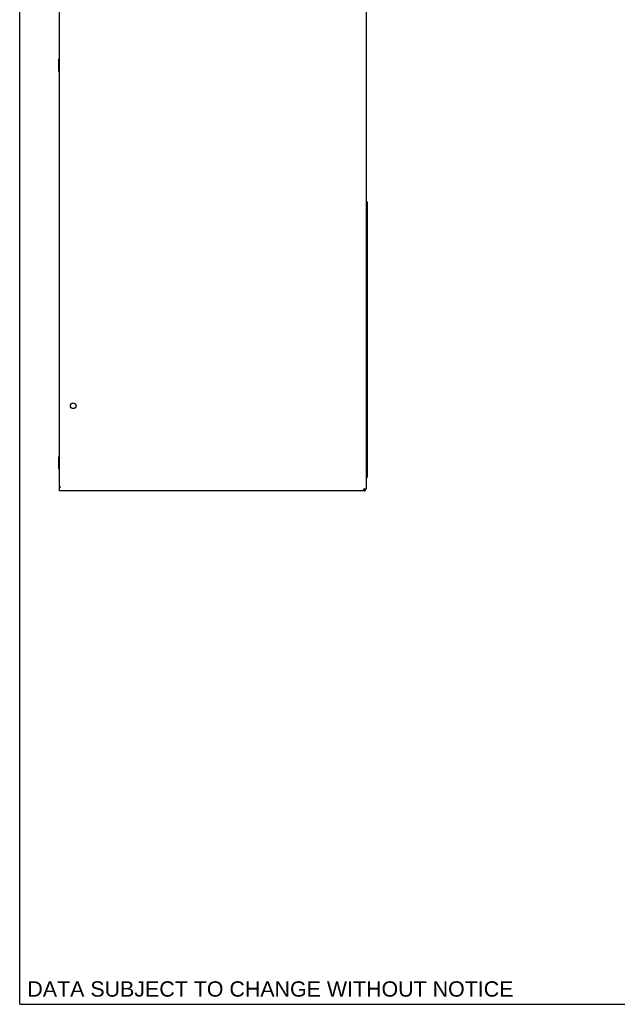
# Model space of a CAD drawing. Header units: inches. Extents: x 0 to 106, y 0 to 69.
# Tile 1 of 8: x 0 to 21, y 0 to 34. Entities that reach past the tile are written whole.
import ezdxf

# ---------------------------------------------------------------- set-up
doc = ezdxf.new("R2010")
doc.units = ezdxf.units.IN
doc.header["$LTSCALE"] = 5.84375
doc.header["$MEASUREMENT"] = 0
doc.layers.get('0').update_dxf_attribs({"linetype": 'CONTINUOUS'})
doc.layers.add('DIMENSIONS', color=7, linetype='CONTINUOUS')
doc.styles.get("Standard").update_dxf_attribs({"font": 'arial.ttf'})

msp = doc.modelspace()

# ---------------------------------------------------------------- linework, layer by layer
at = {"color": 7, "linetype": 'Continuous'}
for p, q in [((0, 0), (0, 68.75)), ((1.3831, 17.9361), (1.3831, 50.318)), ((12.013, 49.7564), (12.013, 17.877)), ((1.3516, 32.7668), (1.3516, 32.3574)), ((1.3516, 32.7668), (1.3831, 32.7668)), ((1.3516, 32.5621), (1.3831, 32.5621)), ((1.3516, 32.3574), (1.3831, 32.3574)), ((12.0524, 27.818), (12.013, 27.818)), ((12.0524, 27.818), (12.0524, 18.2904)), ((1.3516, 18.9873), (1.3831, 18.9873)), ((1.3516, 18.9873), (1.3516, 18.5778)), ((1.3516, 18.7826), (1.3831, 18.7826)), ((1.3516, 18.5778), (1.3831, 18.5778)), ((1.3831, 17.9361), (1.4225, 17.9361)), ((1.3831, 17.9134), (1.4225, 17.9361)), ((1.3831, 17.7983), (1.3831, 17.9134)), ((11.9343, 17.7983), (1.3831, 17.7983)), ((1.3936, 17.9295), (1.3897, 17.9361)), ((1.3998, 17.923), (1.3936, 17.9295)), ((11.9343, 17.877), (12.013, 17.877)), ((11.9343, 17.7983), (11.9343, 17.877)), ((0, 0), (106.25, 0))]:
    msp.add_line(p, q, dxfattribs=at)
msp.add_lwpolyline([(12.0524, 18.2904), (12.0509, 18.2806), (12.0464, 18.2707), (12.0391, 18.2609), (12.0293, 18.2511), (12.0174, 18.2412), (12.013, 18.2381)], dxfattribs=at)
msp.add_circle((1.8555, 20.7511), 0.0984, dxfattribs=at)
for centre, radius, start, end in [((11.9736, 18.2904), 0.0787, 300.13395, 360), ((1.4618, 17.9558), 0.0787, 194.54295, 208.07148), ((11.9343, 17.877), 0.0787, 270, 360), ((11.9343, 17.877), 0.0394, 270, 351.54175)]:
    msp.add_arc(centre, radius, start, end, dxfattribs=at)

# ---------------------------------------------------------------- texts
at = {"layer": 'DIMENSIONS', "color": 2, "linetype": 'Continuous', "insert": (0.2656, 0.7969), "char_height": 0.53125, "width": 16.830158, "attachment_point": 1, "line_spacing_factor": 0.9}
msp.add_mtext('DATA SUBJECT TO CHANGE WITHOUT NOTICE', dxfattribs=at)

doc.saveas('drawing.dxf')
